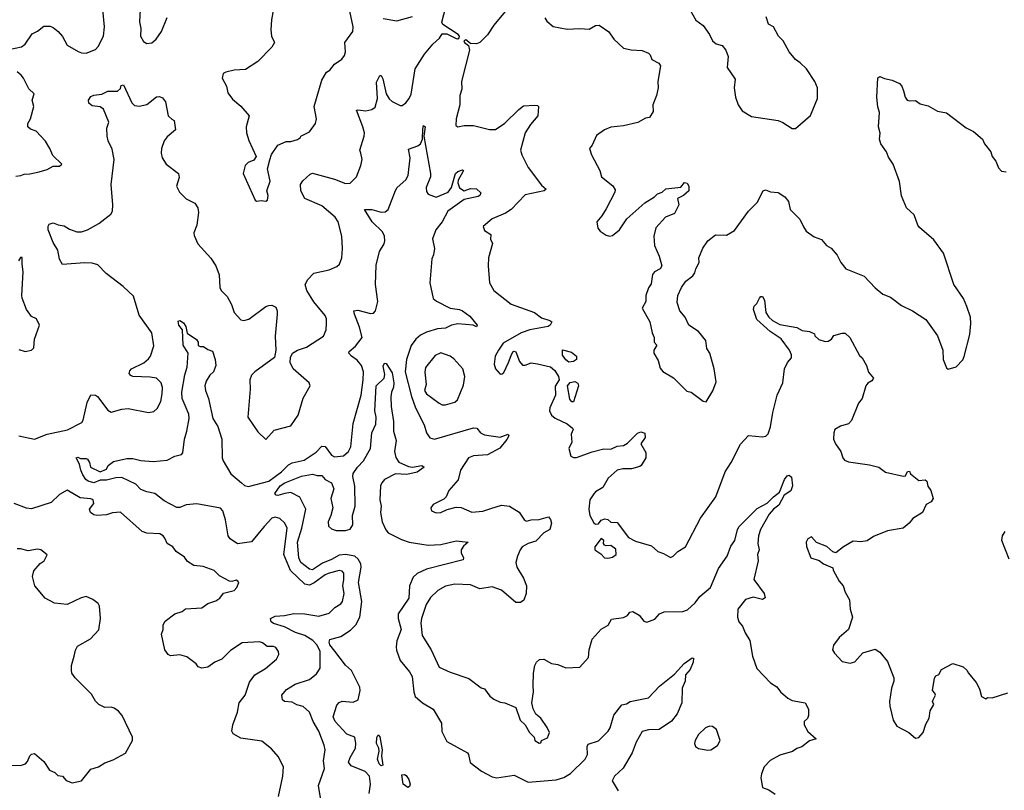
# Model space of a CAD drawing. Extents: x 2293878 to 2522763, y 823964 to 1006972.
# Tile 202 of 256: x 2328440 to 2334743, y 970395 to 975330. Entities that reach past the tile are written whole.
import ezdxf

# ---------------------------------------------------------------- set-up
doc = ezdxf.new("R2010")
doc.units = 0

msp = doc.modelspace()

# ---------------------------------------------------------------- linework, layer by layer
at = {"layer": '0CON20XD'}
for points in [[(2328434.6, 972664.6), (2328535, 972643.3), (2328615, 972675.4), (2328746.1, 972703.9), (2328838.6, 972751.4), (2328847.5, 972765), (2328872.2, 972877.8), (2328895, 972927.5), (2328925, 972926.7), (2328937.7, 972917.7), (2329005, 972828.8), (2329025, 972816), (2329094.4, 972835.6), (2329135, 972840), (2329265.6, 972814.4), (2329297.9, 972822.1), (2329320.6, 972839.4), (2329344.4, 972885), (2329351.2, 972935), (2329353.5, 972975), (2329346.7, 973005), (2329315, 973034.4), (2329275, 973041.8), (2329165, 973046.2), (2329151.2, 973051.2), (2329141.2, 973065), (2329145, 973082.5), (2329155.9, 973094.1), (2329235, 973133.5), (2329265, 973158.6), (2329276.5, 973175), (2329298, 973242), (2329285.5, 973325), (2329205, 973438.8), (2329168.8, 973558.8), (2329102, 973622), (2328994.1, 973704.1), (2328940.9, 973760.9), (2328905, 973771.8), (2328855, 973774.3), (2328715, 973763.3), (2328695.8, 973795.8), (2328683.3, 973855), (2328655, 973903.8), (2328623.3, 973985), (2328622.5, 974007.5), (2328629.3, 974020.7), (2328655, 974030), (2328685.8, 974015.8), (2328725, 974010), (2328758.8, 973988.8), (2328805, 973972.5), (2328835, 973971.9), (2328875, 973985.5), (2328945.9, 974024.1), (2329024.2, 974085), (2329033.5, 974105), (2329036.2, 974145), (2329025.8, 974274.2), (2329044.4, 974435), (2329031.7, 974501.7), (2329005.7, 974555), (2328999.2, 974585), (2328998, 974635), (2329010, 974675), (2328977.6, 974757.6), (2328955, 974772.9), (2328905, 974778), (2328882.5, 974795), (2328880, 974815), (2328895, 974837.5), (2328915, 974846.2), (2328965, 974853.3), (2329005, 974872.5), (2329067, 974873), (2329085, 974890), (2329090.7, 974909.3), (2329105, 974912.5), (2329157.3, 974797.3), (2329175, 974781.2), (2329205, 974776.2), (2329255, 974786.7), (2329315, 974836.7), (2329335, 974837.5), (2329355, 974830), (2329372.5, 974805), (2329390, 974715), (2329413.6, 974693.6), (2329430, 974685), (2329437.5, 974625), (2329385, 974581.2), (2329364.6, 974555.4), (2329348.9, 974505), (2329345.6, 974475), (2329351.4, 974445), (2329378, 974405), (2329456.2, 974345), (2329460.7, 974319.3), (2329443.8, 974265), (2329463.8, 974225), (2329505, 974184), (2329562, 974155), (2329580.8, 974125), (2329584, 974095), (2329574.4, 974015), (2329555.8, 973965), (2329557.3, 973947.3), (2329581.4, 973895), (2329663.3, 973803.3), (2329695.7, 973755), (2329716.1, 973696.1), (2329722, 973615), (2329730, 973595), (2329767.6, 973557.6), (2329795.4, 973505.4), (2329812.2, 973455), (2329855, 973409.2), (2329875.6, 973404.4), (2329907.4, 973412.6), (2330015.9, 973494.1), (2330035, 973500), (2330055, 973502), (2330079.2, 973489.2), (2330088, 973465), (2330087.5, 973445), (2330076.1, 973303.9), (2330080, 973215), (2330072, 973168), (2329945, 973076.2), (2329925, 973053.3), (2329914, 973025), (2329916, 972965), (2329900, 972785), (2329965, 972690), (2330015, 972642.5), (2330068.8, 972701.2), (2330175, 972728.8), (2330222.7, 972797.3), (2330255, 972907.5), (2330300, 972985), (2330292.5, 973005), (2330190, 973095), (2330172, 973135), (2330173.6, 973166.4), (2330186.1, 973193.9), (2330217.5, 973215), (2330275, 973232.9), (2330385, 973304.3), (2330401.1, 973345), (2330404.4, 973384.4), (2330403.5, 973415), (2330395.6, 973435), (2330322.7, 973522.7), (2330277.1, 973595), (2330266.9, 973635), (2330283.7, 973666.3), (2330322.4, 973707.6), (2330421.7, 973728.3), (2330470.7, 973749.3), (2330487.5, 973765), (2330501.2, 973805), (2330505.8, 973865), (2330501.4, 973945), (2330477.8, 974035), (2330458.9, 974065), (2330375, 974138.2), (2330265, 974184.4), (2330239.6, 974235), (2330237.7, 974275), (2330252, 974298), (2330298.6, 974341.4), (2330315, 974348.1), (2330455, 974308.2), (2330525, 974281.8), (2330555, 974283.1), (2330595.4, 974324.6), (2330623.8, 974396.2), (2330631.9, 974435), (2330624.2, 974475), (2330618, 974495), (2330646.1, 974583.9), (2330647.3, 974605), (2330637.3, 974645), (2330595, 974750), (2330605, 974753.8), (2330655, 974745.7), (2330695, 974754.4), (2330715, 974770), (2330730.8, 974825), (2330725, 974930), (2330745, 974973.3), (2330755, 974973.3), (2330765, 974952.5), (2330786.2, 974855), (2330804.1, 974824.1), (2330825, 974806.5), (2330875, 974780.6), (2330888.7, 974781.3), (2330912.6, 974797.4), (2330933.3, 974825), (2330945, 974853.3), (2330971.1, 975015), (2331030.8, 975109.2), (2331085, 975174.2), (2331128, 975212), (2331145, 975240), (2331175, 975239), (2331235, 975209.5), (2331245, 975207.3), (2331253.6, 975215), (2331255.3, 975225), (2331246.6, 975235), (2331148.8, 975298.8), (2331141.8, 975315), (2331177.5, 975452.5)], [(2330071.2, 975435), (2330051.2, 975328.8), (2330048, 975265), (2330051.2, 975225), (2330071.2, 975185), (2330053.3, 975155), (2329965, 975063.3), (2329885, 975011.2), (2329812.3, 975007.7), (2329760, 974995), (2329743.3, 974985), (2329736.7, 974955), (2329763.3, 974905), (2329771.7, 974861.7), (2329801.7, 974821.7), (2329855, 974777.5), (2329908.8, 974715), (2329890, 974645), (2329891.2, 974605), (2329906.1, 974556.1), (2329953.8, 974455), (2329938.8, 974431.2), (2329903.3, 974415), (2329882.7, 974397.3), (2329871.2, 974345), (2329947.5, 974175), (2329955, 974167.5), (2329985, 974172.5), (2330015, 974167.5), (2330026.4, 974173.6), (2330030, 974205), (2330022.5, 974235), (2330044, 974296), (2330026, 974375), (2330042.3, 974432.3), (2330052.8, 974467.2), (2330092.6, 974527.4), (2330145, 974550), (2330175, 974550), (2330217.7, 974562.3), (2330237.5, 974575), (2330240, 974585), (2330295, 974611.2), (2330334, 974665), (2330339.2, 974695), (2330324.2, 974775), (2330375, 974942.5), (2330403.3, 974995), (2330425, 975006.7), (2330456.2, 975045), (2330502.7, 975077.3), (2330519.7, 975100.3), (2330526, 975125), (2330521.2, 975185), (2330573.5, 975255), (2330574.5, 975285), (2330554.4, 975385)], [(2328369.7, 975139.7), (2328452.4, 975157.6), (2328475.5, 975174.5), (2328520.4, 975239.6), (2328555, 975257.1), (2328595, 975289.2), (2328635, 975289.4), (2328655, 975281.4), (2328687.5, 975255), (2328713.6, 975223.6), (2328745, 975168), (2328815, 975125.8), (2328835, 975117.5), (2328865, 975116), (2328925, 975140), (2328942.1, 975157.9), (2328977.3, 975225), (2328983.3, 975285), (2328971.8, 975395)], [(2329211.5, 975395), (2329206.1, 975316.1), (2329216.1, 975273.9), (2329214.2, 975225), (2329231.7, 975191.7), (2329255, 975177.5), (2329285, 975182), (2329314, 975205), (2329347.5, 975255), (2329384.4, 975345)], [(2331547.6, 975382.4), (2331474.8, 975295), (2331435.6, 975234.4), (2331386.2, 975183.8), (2331365, 975175.4), (2331325, 975178.4), (2331295, 975202.4), (2331283.6, 975195), (2331286.8, 975185), (2331312.7, 975165), (2331320.3, 975135), (2331269.2, 974935), (2331269.4, 974885), (2331257.1, 974845), (2331257.8, 974785), (2331234.2, 974695), (2331232, 974652), (2331245, 974644), (2331285, 974652.2), (2331345, 974652.5), (2331446.6, 974626.6), (2331485, 974626.7), (2331545, 974668.1), (2331635, 974756), (2331665, 974778), (2331735, 974783.8), (2331755, 974780), (2331760, 974775), (2331756.7, 974715), (2331710.2, 974659.8), (2331675.7, 974605), (2331645.7, 974495), (2331654, 974465), (2331695, 974383.8), (2331780.3, 974270.3), (2331810, 974245), (2331796.7, 974235), (2331675, 974209.2), (2331585.8, 974115), (2331548.9, 974091.1), (2331465.4, 974054.6), (2331406.7, 974005), (2331415, 973980), (2331455.7, 973955.7), (2331453.3, 973925), (2331466.1, 973896.1), (2331440, 973805), (2331438, 973755), (2331447.1, 973645), (2331475.5, 973595.5), (2331585, 973509.2), (2331735, 973454.2), (2331780.9, 973420.9), (2331832.5, 973405), (2331846.7, 973395), (2331836.2, 973375), (2331822.5, 973365), (2331705, 973344.6), (2331650.6, 973325), (2331535, 973258.2), (2331505.5, 973215), (2331482.9, 973175), (2331476.9, 973125), (2331485.5, 973095), (2331515, 973059.2), (2331528.3, 973061.7), (2331538.3, 973071.7), (2331570, 973135), (2331585, 973180), (2331597, 973203), (2331605, 973206.7), (2331615, 973202.5), (2331640.3, 973140.3), (2331658.8, 973118.8), (2331675, 973117.8), (2331715, 973132.1), (2331753.6, 973126.4), (2331837.7, 973107.7), (2331865, 973082.9), (2331888.9, 973045), (2331893.1, 973025), (2331867.5, 972982.5), (2331870, 972925), (2331832.5, 972845), (2331830.4, 972825), (2331845, 972798.6), (2331867.6, 972777.6), (2331945, 972741.9), (2331978, 972715), (2331982, 972705), (2331970.8, 972675), (2331974.4, 972625.6), (2331956, 972585), (2331967.5, 972535), (2331986, 972526), (2332005, 972525.8), (2332105, 972562.2), (2332178.7, 972581.3), (2332225, 972580.6), (2332265, 972598.1), (2332305, 972604.3), (2332331.2, 972618.8)], [(2332730, 975395), (2332768.3, 975328.3), (2332815, 975293.3), (2332856, 975235), (2332875.7, 975195.7), (2332897.5, 975175), (2332937.5, 975165), (2332960, 975135), (2332974, 975095), (2332968.8, 975025), (2333020.5, 974950.5), (2333012.9, 974895), (2333022.5, 974835), (2333038.6, 974785), (2333065, 974747.1), (2333125, 974709.4), (2333295, 974684.2), (2333325, 974672), (2333385, 974633.8), (2333405, 974633.8)], [(2330767.5, 975337.5), (2330855, 975324), (2330955, 975350.8)], [(2331801.7, 975341.7), (2331815, 975320), (2331855, 975286.7), (2331945, 975268.8), (2332025, 975274), (2332085, 975270), (2332125, 975293.3), (2332150, 975295), (2332211.7, 975251.7), (2332243.3, 975205), (2332305, 975148.8), (2332355, 975136.7), (2332425, 975133.8), (2332465.9, 975115.9), (2332476.2, 975105), (2332486.2, 975075), (2332531.5, 975051.5), (2332541.4, 975035), (2332524, 974935), (2332526.7, 974895), (2332516.7, 974845), (2332493.9, 974786.1), (2332495, 974742.5), (2332472.5, 974705), (2332445, 974700), (2332397.3, 974672.7), (2332305, 974650), (2332225, 974641.2), (2332182.5, 974625), (2332131.2, 974588.8), (2332105, 974527.5), (2332087.5, 974505), (2332099.2, 974465), (2332154.2, 974365), (2332164, 974325), (2332235.9, 974265.9), (2332250.7, 974240.7), (2332250, 974225), (2332195, 974120), (2332166.6, 974073.4), (2332133.8, 974035), (2332140, 973995), (2332156.7, 973975), (2332195, 973950), (2332215, 973944), (2332235, 973948), (2332280, 973985), (2332325.8, 974054.2), (2332442.1, 974157.9), (2332502.5, 974195), (2332522.5, 974215), (2332553.6, 974226.4), (2332575, 974247.5), (2332671.7, 974258.3), (2332695, 974287.5), (2332713, 974283), (2332723.3, 974265), (2332723.3, 974235), (2332690, 974205), (2332650, 974185), (2332658.8, 974145), (2332631.2, 974088.8), (2332573.8, 974065), (2332513.1, 973996.9), (2332499.4, 973945), (2332502.5, 973885), (2332533.3, 973815), (2332550, 973755), (2332540, 973735), (2332503.8, 973715), (2332490.9, 973699.1), (2332482.3, 973637.7), (2332465, 973612.5), (2332448.8, 973565), (2332447.5, 973525), (2332423.9, 973483.9), (2332473.8, 973395), (2332488.8, 973325), (2332501.4, 973295), (2332501.2, 973265), (2332518, 973245), (2332500, 973215), (2332499.2, 973195), (2332527, 973147), (2332539.3, 973099.3), (2332557, 973077), (2332625, 973037.5), (2332711.2, 972951.2), (2332737.5, 972945), (2332815, 972887.5), (2332835, 972882.5), (2332875.9, 972954.1), (2332898.3, 973011.7), (2332885.7, 973095), (2332857.1, 973195), (2332838.6, 973225), (2332832, 973275), (2332785, 973333.8), (2332724.2, 973374.2), (2332700, 973425), (2332666.4, 973466.4), (2332649.3, 973519.3), (2332653.8, 973565), (2332676.2, 973615), (2332703.3, 973655), (2332749.3, 973690.7), (2332761.7, 973708.3), (2332767.5, 973735), (2332790, 973775), (2332786.7, 973805), (2332812.4, 973867.6), (2332845.8, 973915), (2332895, 973952), (2332965, 973950.8), (2333015, 973980), (2333105.9, 974104.1), (2333160.3, 974159.7), (2333200, 974235), (2333215, 974241.2), (2333245, 974227.5), (2333295, 974224), (2333338, 974195), (2333361.2, 974165), (2333372.5, 974115), (2333433.4, 974053.4), (2333456.2, 974003.8), (2333475, 973976), (2333525, 973940.8), (2333571.7, 973921.7), (2333604.2, 973884.2), (2333635, 973868), (2333672.6, 973822.6), (2333695.5, 973775), (2333727.5, 973735), (2333845, 973687.1), (2333915, 973612.9), (2333965, 973572.5), (2334013.2, 973553.2), (2334085, 973500), (2334155, 973466), (2334239.8, 973409.8), (2334315.7, 973305), (2334349.2, 973215), (2334351.2, 973155), (2334371.7, 973101.7), (2334383, 973093), (2334435, 973107.5), (2334477.3, 973152.7), (2334485.7, 973174.3), (2334522.5, 973315), (2334528.6, 973385), (2334526.9, 973425), (2334502.8, 973492.8), (2334480.6, 973545), (2334418.5, 973635), (2334353.1, 973835), (2334290.7, 973920.7), (2334199.7, 973999.7), (2334188.6, 974015), (2334165, 974081.2), (2334115.8, 974125.8), (2334085, 974202.5), (2334071.2, 974295), (2334031.2, 974405), (2334000.3, 974450.3), (2333988.8, 974485), (2333951.2, 974535), (2333943.3, 974565), (2333947, 974603), (2333936.7, 974645), (2333943.3, 974735), (2333932.7, 974772.7), (2333927.5, 974835), (2333933, 974957), (2333946.1, 974966.1), (2333975, 974953.8), (2334025, 974943.8), (2334072.7, 974922.7), (2334086.7, 974905), (2334096.7, 974875), (2334107.5, 974835), (2334120, 974815), (2334135, 974810), (2334175, 974812.5), (2334205, 974792.5), (2334255, 974778.8), (2334314.2, 974744.2), (2334373, 974733), (2334497.9, 974637.9), (2334546.2, 974615), (2334602, 974565), (2334616, 974535), (2334656, 974485), (2334664.3, 974454.3), (2334688.8, 974425), (2334705, 974382.5), (2334725, 974360), (2334755, 974356.2)], [(2333405, 974633.8), (2333502.7, 974717.3), (2333546, 974825), (2333547.5, 974895), (2333530.8, 974935), (2333475.6, 975015.6), (2333436.2, 975055), (2333405, 975076), (2333364.5, 975124.5), (2333328.1, 975195), (2333298.1, 975225), (2333265, 975283.8), (2333232.6, 975302.6), (2333218.3, 975348.3)], [(2328415, 974329.2), (2328447.1, 974332.9), (2328468.3, 974341.7), (2328505, 974342.5), (2328565, 974355.8), (2328615, 974372), (2328655, 974393.3), (2328695, 974392.5), (2328710, 974405), (2328651.3, 974461.3), (2328634, 974505), (2328605, 974553.3), (2328545, 974616.7), (2328509.3, 974629.3), (2328493.3, 974645), (2328492.5, 974665), (2328508.8, 974695), (2328530, 974775), (2328520, 974815), (2328533.8, 974855), (2328498, 974888), (2328465, 974956.2), (2328450, 974975), (2328425, 974995.6)], [(2330325, 971722.9), (2330295, 971708.8), (2330265.3, 971715.3), (2330173.8, 971803.8), (2330131.2, 971905), (2330152.5, 972075), (2330136.7, 972106.7), (2330105, 972136.7), (2330075, 972144.4), (2330055, 972137.5), (2330004.8, 972085.2), (2329925, 971985.7), (2329835, 971974.4), (2329786.6, 972006.6), (2329774.5, 972024.5), (2329758.3, 972128.3), (2329739.5, 972185), (2329725, 972202.2), (2329575, 972229.5), (2329506.2, 972223.8), (2329465, 972205.4), (2329445, 972206.1), (2329365, 972249.3), (2329305.6, 972295.6), (2329255, 972307.5), (2329215, 972322), (2329184, 972355), (2329095, 972398.8), (2329055, 972395.7), (2328995, 972380.4), (2328955, 972381.9), (2328915, 972364), (2328877.5, 972375), (2328864, 972385), (2328845, 972416.2), (2328831.1, 972445), (2328823.2, 972483.2), (2328801.2, 972525), (2328812, 972528), (2328829.5, 972519.5), (2328865, 972520), (2328874.2, 972515), (2328887.5, 972495), (2328894.1, 972464.1), (2328955, 972434), (2328995, 972451.2), (2329006.2, 972475), (2329040, 972500), (2329125, 972520), (2329165, 972520), (2329215, 972507.5), (2329295, 972500), (2329385, 972510), (2329434.2, 972535.8), (2329475, 972546), (2329484.3, 972555.7), (2329494.4, 972645), (2329510.8, 972695), (2329525.3, 972775.3), (2329523.1, 972803.1), (2329499.5, 972860.5), (2329481.2, 972905), (2329477.6, 972945), (2329496.5, 973055), (2329512.2, 973105), (2329519.2, 973195), (2329486, 973245), (2329481.4, 973345), (2329458.6, 973375), (2329455, 973400), (2329465, 973403.3), (2329488, 973388), (2329503.3, 973365), (2329512.7, 973322.7), (2329572.7, 973282.7), (2329583.3, 973265), (2329583.6, 973243.6), (2329595, 973237.5), (2329617.7, 973237.7), (2329645, 973217.5), (2329675, 973207.5), (2329692, 973155), (2329695.7, 973115), (2329680.6, 973075), (2329657.2, 973052.8), (2329632.9, 973015), (2329626.2, 972985), (2329629.1, 972955), (2329648.6, 972905), (2329676.2, 972776.2), (2329709.4, 972725), (2329735, 972643.3), (2329736.2, 972525), (2329741.8, 972505), (2329792.2, 972422.2), (2329860, 972365), (2329878.1, 972348.1), (2329905, 972340), (2330035, 972374), (2330115, 972434.1), (2330159.8, 972480.2), (2330185, 972492.7), (2330261.3, 972508.7), (2330338.5, 972561.5), (2330375, 972599.2), (2330395, 972597.5), (2330435, 972542), (2330455, 972531.4), (2330512.2, 972537.8), (2330545.5, 972565), (2330560, 972595), (2330574.7, 972745), (2330625.4, 972925), (2330639.6, 973025), (2330641.8, 973075), (2330627.1, 973115), (2330599.5, 973149.5), (2330563.3, 973175), (2330546.7, 973195), (2330549.4, 973205), (2330589.8, 973240.2), (2330632.9, 973295), (2330615, 973362), (2330582.2, 973445), (2330580, 973465), (2330605, 973470), (2330685, 973449.4), (2330705, 973451.9), (2330716.7, 973465), (2330732.5, 973525), (2330716.6, 973635), (2330722.4, 973757.6), (2330742.5, 973845), (2330772.5, 973895), (2330777.9, 973915), (2330774.6, 973945), (2330761.5, 973971.5), (2330695.6, 974035), (2330647.5, 974115), (2330695, 974114.5), (2330755, 974097.9), (2330779.2, 974100.8), (2330798.6, 974115), (2330845, 974236.7), (2330856.7, 974255), (2330911.9, 974305), (2330927.4, 974332.6), (2330940.4, 974445), (2330928.3, 974501.7), (2330987.6, 974522.4), (2331005.4, 974534.6), (2331019.2, 974565), (2331021.4, 974628.6), (2331025, 974653.3), (2331035.6, 974645), (2331027.1, 974585), (2331069.4, 974345), (2331069.2, 974325), (2331042.5, 974255), (2331045, 974230), (2331054, 974214), (2331105, 974193.8), (2331183.3, 974225), (2331204.4, 974255.6), (2331230.4, 974345), (2331245, 974357.3), (2331275, 974368), (2331280, 974365), (2331277.5, 974355), (2331246.6, 974303.4), (2331244.2, 974285), (2331255, 974252.5), (2331285, 974233.6), (2331325, 974248.6), (2331365, 974246.9), (2331391.2, 974221.2), (2331385.7, 974205), (2331375, 974198.9), (2331285, 974179.2), (2331180, 974105), (2331145.4, 974035), (2331104.4, 973985), (2331083.1, 973926.9), (2331094.4, 973865), (2331089.4, 973825), (2331078, 973798), (2331065.5, 973645), (2331086.9, 973545), (2331107.4, 973527.4), (2331195, 973482.4), (2331254.6, 973474.6), (2331275, 973465.6), (2331321.4, 973431.4), (2331368, 973375), (2331365, 973364), (2331343.4, 973373.4), (2331245, 973381.6), (2331205, 973373.3), (2331165, 973354.1), (2331115, 973349.6), (2331045, 973328.9), (2331005, 973309.2), (2330975, 973285.4), (2330946.5, 973243.5), (2330916.6, 973155), (2330907.9, 973075), (2330948.2, 972918.2), (2330974.7, 972844.7), (2331030, 972735), (2331044.3, 972684.3), (2331065, 972653.3), (2331094.4, 972644.4), (2331345, 972717.1), (2331366.2, 972715), (2331389.4, 972685), (2331415, 972671.1), (2331515, 972657.5), (2331567.5, 972675), (2331570.6, 972665), (2331558.7, 972641.3), (2331513.4, 972586.6), (2331435, 972544.1), (2331345, 972536.8), (2331313.1, 972525), (2331262, 972445), (2331246.9, 972383.1), (2331188, 972315), (2331170, 972275), (2331155, 972259.2), (2331086.7, 972225), (2331071.2, 972205), (2331076.7, 972185), (2331105, 972172.5), (2331135, 972174.4), (2331176.5, 972193.5), (2331235, 972207.5), (2331265, 972206), (2331335, 972177.1), (2331405, 972183.5), (2331455, 972200), (2331525, 972221.2), (2331575.3, 972215.3), (2331637.4, 972177.4), (2331671.2, 972125), (2331685, 972118.6), (2331715, 972126.9), (2331765, 972128.7), (2331825, 972146.5), (2331838.5, 972128.5), (2331843.5, 972105), (2331833.8, 972066.2), (2331796.2, 972043.8), (2331745, 971991.8), (2331695, 971975.4), (2331657.5, 971955), (2331642.9, 971935), (2331627.1, 971895), (2331615.8, 971855), (2331621.9, 971825), (2331665, 971754), (2331684.5, 971705), (2331682.7, 971655), (2331666.7, 971613.3), (2331645, 971598.1), (2331615, 971597.5), (2331525, 971677.5), (2331465, 971699.2), (2331385, 971684.5), (2331325, 971710.4), (2331225, 971715.5), (2331165, 971702.2), (2331116, 971675), (2331069.5, 971630.5), (2331041.5, 971585), (2331011.2, 971495), (2331007.5, 971465), (2331017.4, 971387.4), (2331074.3, 971295), (2331125, 971183.8), (2331195, 971152.5), (2331315, 971112), (2331395, 971052), (2331415.6, 971045.6), (2331448.8, 970998.8), (2331475, 970978.8), (2331515, 970958.8), (2331546.4, 970956.4), (2331616.4, 970926.4), (2331643.3, 970845), (2331676.7, 970815), (2331703.3, 970765), (2331732.5, 970735), (2331737.5, 970715), (2331765, 970697.5), (2331775, 970700), (2331780, 970715), (2331818.3, 970731.7), (2331832, 970765), (2331817.3, 970797.3), (2331775, 970856.7), (2331745, 970882.5), (2331727.7, 970917.7), (2331718, 970955), (2331730, 971025), (2331726.6, 971066.6), (2331728.9, 971145), (2331737.1, 971195), (2331748, 971215), (2331767.9, 971232.1), (2331795, 971234.2), (2331845, 971208), (2331885, 971200), (2331935, 971180), (2332025.6, 971184.4), (2332080, 971245), (2332084.3, 971295), (2332105, 971363.8), (2332162.5, 971427.5), (2332207.7, 971452.3), (2332229.3, 971490.7), (2332305, 971501.2), (2332330, 971515), (2332345, 971536.2), (2332365, 971540), (2332405.9, 971515.9), (2332435, 971478.8), (2332455, 971472), (2332505, 971492), (2332536.2, 971525), (2332565, 971538.1), (2332685, 971539.4), (2332715, 971550), (2332764.3, 971595), (2332793.7, 971636.3), (2332861.5, 971695), (2332913.1, 971815), (2332968.2, 971895), (2332991.9, 971958.1), (2333017.5, 971995), (2333034, 972065), (2333046.1, 972083.9), (2333159.8, 972200.2), (2333225, 972233.8), (2333265, 972275.4), (2333304.6, 972305.4), (2333335.8, 972385), (2333351.8, 972408.2), (2333365, 972412.5), (2333381.2, 972401.2), (2333386.6, 972345), (2333376.2, 972313.8), (2333333.3, 972285), (2333298.3, 972221.7), (2333264.3, 972195), (2333237, 972163), (2333182.9, 972065), (2333170, 972025), (2333164, 971975), (2333173.3, 971935), (2333163.3, 971905), (2333167.1, 971865), (2333140, 971745), (2333206.4, 971656.4), (2333212.2, 971627.8), (2333195, 971618.1), (2333135, 971632.5), (2333087, 971617), (2333037.1, 971555), (2333033.9, 971503.9), (2333044.2, 971475), (2333066.2, 971446.2), (2333083.2, 971403.2), (2333113.1, 971355), (2333130.6, 971255), (2333159.4, 971175), (2333245, 971082.5), (2333287.5, 971057.5), (2333310, 971025), (2333355.9, 970985.9), (2333385, 970971.2), (2333467.5, 970955), (2333490, 970915), (2333490, 970875), (2333482.5, 970855), (2333462.5, 970835), (2333462.5, 970815), (2333485, 970772.5), (2333537.5, 970725), (2333495, 970712.5), (2333446.1, 970673.9), (2333415, 970663.3), (2333386, 970644), (2333305, 970619.2), (2333243, 970587), (2333206.2, 970545), (2333188.3, 970501.7), (2333184.1, 970475.9), (2333194.1, 970414.1), (2333235, 970398), (2333275, 970371.2)], [(2328435, 973217.5), (2328475, 973206.2), (2328515, 973213.3), (2328531.7, 973228.3), (2328536, 973285), (2328566.2, 973375), (2328546.7, 973415), (2328515, 973430), (2328484.2, 973475), (2328456.7, 973546.7), (2328453.1, 973565), (2328461.4, 973715), (2328456.1, 973763.9), (2328456.4, 973806.4), (2328445, 973807.5), (2328433.3, 973786.7)], [(2332331.2, 972618.8), (2332395, 972682.5), (2332415, 972690), (2332441.7, 972681.7), (2332443.3, 972655), (2332416.7, 972615), (2332448.3, 972558.3), (2332447.5, 972525), (2332418.8, 972475), (2332410.3, 972469.7), (2332356.2, 972453.8), (2332300, 972455), (2332265.5, 972444.5), (2332206.6, 972393.4), (2332172, 972335), (2332125, 972306), (2332115, 972293.8), (2332090.6, 972255), (2332083.8, 972195), (2332088.8, 972155), (2332115, 972107.5), (2332125, 972100), (2332145, 972102.5), (2332162.5, 972125), (2332185, 972133.3), (2332205, 972130), (2332225, 972113.3), (2332265, 972110), (2332337.5, 972015), (2332381.2, 971991.2), (2332485, 971960), (2332525, 971924), (2332561.7, 971911.7), (2332605, 971886.7), (2332622.5, 971895), (2332652.5, 971925), (2332702.5, 971955), (2332798, 972138), (2332895.5, 972275), (2332955.4, 972435), (2332993.8, 972495), (2333055, 972611.9), (2333105, 972666.5), (2333195, 972658.1), (2333216.4, 972663.6), (2333231.5, 972678.5), (2333246.9, 972723.1), (2333260.9, 972815), (2333289.1, 972925), (2333325.6, 973005), (2333336, 973095), (2333355.7, 973135), (2333380, 973165), (2333379.5, 973185), (2333367.5, 973215), (2333315, 973286.2), (2333244, 973334), (2333159.5, 973409.5), (2333137.5, 973475), (2333142, 973495), (2333157.8, 973512.2), (2333175, 973546.7), (2333185, 973557.5), (2333195, 973557.5), (2333206.7, 973535), (2333217.1, 973455), (2333236, 973425), (2333258, 973405), (2333305, 973378.6), (2333415, 973358.8), (2333449.5, 973339.5), (2333495, 973332.5), (2333528.3, 973318.3), (2333530, 973305), (2333555, 973282.5), (2333595, 973270), (2333615, 973272.5), (2333636.4, 973283.6), (2333651.7, 973308.3), (2333705, 973322.5), (2333725, 973322.5), (2333753.3, 973295), (2333815, 973180), (2333832.5, 973165), (2333860, 973115), (2333873.9, 973073.9), (2333906, 973035), (2333895, 973016.7), (2333868.3, 973001.7), (2333856.7, 972985), (2333833.3, 972905), (2333808.8, 972875), (2333765, 972763.8), (2333745, 972742.9), (2333693.6, 972726.4), (2333658.8, 972705), (2333651.2, 972685), (2333650, 972645), (2333661.2, 972615), (2333697.1, 972565), (2333708.6, 972525), (2333720.2, 972510.2), (2333745, 972498.6), (2333880.3, 972479.7), (2333940, 972465), (2333981.7, 972431.7), (2334095, 972406.7), (2334110, 972410), (2334123.6, 972436.4), (2334135, 972440), (2334141.7, 972421.7), (2334195, 972380), (2334235, 972383.3), (2334245.8, 972375.8), (2334253, 972343), (2334273.3, 972315), (2334286.8, 972263.2), (2334275, 972243.3), (2334242.5, 972225), (2334220, 972175), (2334157.5, 972135), (2334133.9, 972106.1), (2334095, 972074.3), (2333994.1, 972055.9), (2333905, 972020), (2333865, 971992.5), (2333825, 971986), (2333775, 971991.2), (2333712.5, 971955), (2333665, 971916.7), (2333645, 971923.3), (2333606.3, 971956.3), (2333541.3, 971981.3), (2333508, 972018), (2333485, 972005.7), (2333473.3, 971985), (2333475.7, 971955.7), (2333503.8, 971885), (2333556.5, 971866.5), (2333585.8, 971845.8), (2333645, 971820), (2333647.5, 971805), (2333684.5, 971734.5), (2333710.8, 971705), (2333722.9, 971665), (2333752.2, 971615), (2333755.8, 971555), (2333770, 971505), (2333745.8, 971424.2), (2333685, 971373.8), (2333650, 971325), (2333643.3, 971295), (2333655, 971272.5), (2333705, 971220), (2333755, 971208.8), (2333785, 971217.5), (2333837.5, 971275), (2333915, 971298.8), (2333945, 971280), (2333995, 971220), (2334034.4, 971115), (2334035.5, 971094.5), (2334019.7, 971050.3), (2334008.6, 970965), (2334010, 970935), (2334030.6, 970845), (2334055, 970806.7), (2334132.5, 970765), (2334175, 970730), (2334195, 970732.5), (2334223.9, 970766.1), (2334241.2, 970818.8), (2334262.3, 970857.7), (2334268.8, 970905), (2334292.5, 970945), (2334282.5, 970965), (2334286.7, 970975), (2334301.2, 971005), (2334298.3, 971018.3), (2334282.5, 971035), (2334296.4, 971113.6), (2334305, 971127.5), (2334323, 971137), (2334340.7, 971169.3), (2334413.6, 971206.4), (2334480, 971185), (2334502.5, 971165), (2334512.5, 971145), (2334562.5, 971085), (2334583.3, 971045), (2334597.5, 970995), (2334625, 970980), (2334635, 970990), (2334665, 970987.5), (2334765, 971019.2)], [(2331145, 972862.9), (2331165, 972864.4), (2331225, 972881.4), (2331242.5, 972895), (2331280.5, 972989.5), (2331288.8, 973045), (2331276, 973095), (2331218.7, 973158.7), (2331196.4, 973176.4), (2331135, 973196.2), (2331100.2, 973179.8), (2331038, 973102), (2331032.4, 973072.4), (2331042.9, 972995), (2331030.7, 972955), (2331043.2, 972935), (2331125, 972873.5), (2331145, 972862.9)], [(2331955, 973136.2), (2331935, 973151.2), (2331915, 973182.5), (2331915, 973216.7), (2331971.7, 973201.7), (2332003.3, 973175), (2332003.3, 973155), (2331985, 973141.2), (2331955, 973136.2)], [(2330676.3, 970375), (2330685.7, 970435), (2330678.9, 970485), (2330652.2, 970515), (2330562.7, 970552.7), (2330545.6, 970575), (2330554.5, 970605), (2330588.6, 970665), (2330591.3, 970695), (2330585.5, 970735), (2330535, 970755.6), (2330458.5, 970835), (2330446.2, 970865), (2330469.5, 970940.5), (2330485, 970958.5), (2330505, 970965.3), (2330575, 970960), (2330606.7, 970975), (2330620, 971035), (2330618.4, 971055), (2330565, 971162.7), (2330525, 971197.5), (2330456.8, 971286.8), (2330425, 971326.5), (2330420.5, 971345), (2330425, 971362), (2330495, 971380), (2330558.4, 971421.6), (2330592.7, 971455), (2330618.4, 971505), (2330630.9, 971605), (2330609.5, 971725), (2330625.3, 971825), (2330623.2, 971845), (2330607.7, 971875), (2330585.6, 971895), (2330525, 971905.7), (2330485, 971900.2), (2330436.7, 971873.3), (2330379.1, 971850.9), (2330315, 971806.2), (2330295, 971810.4), (2330239.1, 971855), (2330226.2, 971885), (2330217.5, 971985), (2330246, 972075), (2330271.9, 972195), (2330232.9, 972272.9), (2330175, 972301.4), (2330137, 972297), (2330092.8, 972282.8), (2330081.2, 972285), (2330074.2, 972295), (2330108.1, 972345), (2330137.1, 972365), (2330245, 972406), (2330315, 972419.5), (2330345, 972411), (2330375, 972411.4), (2330395.8, 972385.8), (2330436.3, 972365), (2330451.9, 972325), (2330432.7, 972265), (2330445.4, 972205), (2330432.8, 972155), (2330414.2, 972115), (2330416.8, 972086.8), (2330435, 972069.5), (2330465, 972059.3), (2330525, 972058.7), (2330555, 972067.9), (2330573.2, 972095), (2330571.3, 972155), (2330587.5, 972215), (2330586.4, 972343.6), (2330572.5, 972405), (2330573.9, 972425), (2330601.8, 972465), (2330641.4, 972505), (2330685.6, 972584.4), (2330693.9, 972685), (2330720, 972740), (2330720.9, 972785), (2330713.8, 972825), (2330721.5, 972985), (2330773.4, 973035), (2330778.1, 973058.1), (2330767.8, 973112.2), (2330775, 973130), (2330785, 973128), (2330825, 973068.6), (2330834.8, 973005), (2330833.4, 972976.6), (2330819.5, 972945), (2330815.7, 972915.7), (2330817.8, 972852.2), (2330833, 972757), (2330833.3, 972695), (2330850.4, 972635), (2330839.1, 972565), (2330846.9, 972526.9), (2330867.5, 972497.5), (2330929.9, 972469.9), (2330955, 972465.3), (2331015, 972475.7), (2331028.5, 972465), (2330985, 972431.8), (2330918.2, 972418.2), (2330845, 972422), (2330774.7, 972385.3), (2330757.5, 972365), (2330750.4, 972345), (2330745.3, 972255), (2330754.6, 972215), (2330748.8, 972175), (2330759.5, 972115), (2330783.9, 972063.9), (2330799.2, 972045), (2330885, 972000.8), (2330934, 971984), (2331055, 971965.6), (2331135, 971968.6), (2331235, 971993.3), (2331310, 971985), (2331280.9, 971959.1), (2331265.8, 971935), (2331265.8, 971915), (2331280.8, 971885), (2331278.1, 971871.9), (2331045, 971811.9), (2330985, 971783.6), (2330959.4, 971760.6), (2330935.3, 971705), (2330930.3, 971625), (2330862.9, 971525), (2330863.6, 971496.4), (2330880.9, 971425), (2330855, 971352.5), (2330849.8, 971315), (2330851.9, 971291.9), (2330875.7, 971225.7), (2330934.6, 971155), (2330952, 971125), (2330962.3, 971025), (2330972.5, 970995), (2331018, 970955), (2331085.8, 970915), (2331140.8, 970825), (2331142.2, 970772.2), (2331175, 970707.1), (2331305.9, 970635.9), (2331313.1, 970625), (2331323.2, 970573.2), (2331396.8, 970516.8), (2331465, 970481.9), (2331495, 970474.3), (2331605, 970491.4), (2331695, 970448.1), (2331875, 970462), (2331922.9, 970477.1), (2331965, 970503.5), (2332060, 970595), (2332074.3, 970625), (2332072.5, 970675), (2332078.3, 970691.7), (2332145, 970711.4), (2332206.5, 970775), (2332218.8, 970795), (2332243.6, 970876.4), (2332295, 970942.5), (2332325, 970950), (2332347.5, 970965), (2332465, 970988.1), (2332535, 971061.1), (2332631.7, 971138.3), (2332693.4, 971206.6), (2332745, 971243.8), (2332752.5, 971242.5), (2332751.4, 971215), (2332731.2, 971168.8), (2332702.5, 971135), (2332700, 971095), (2332681.1, 971048.9), (2332678.6, 970955), (2332648.8, 970885), (2332613, 970837), (2332533.3, 970785), (2332465, 970783.3), (2332425, 970770.8), (2332386.1, 970703.9), (2332360, 970635), (2332302.9, 970537.1), (2332246.9, 970485), (2332233.4, 970456.6), (2332272, 970392)], [(2331973.4, 972883.4), (2331960.7, 972900.7), (2331947.5, 972985), (2331963.3, 973006.7), (2331992.7, 973012.7), (2332012.5, 973002.5), (2332017.5, 972985), (2331985, 972884), (2331973.4, 972883.4)], [(2330097.5, 970355), (2330124, 970485), (2330128, 970545), (2330095, 970612), (2330051.2, 970661.2), (2329990.7, 970710.7), (2329855, 970730), (2329807, 970757), (2329797.5, 970775), (2329804, 970815), (2329834.4, 970895), (2329845.4, 970954.6), (2329884.3, 971005), (2329911.7, 971088.3), (2329945, 971134.3), (2330014, 971175), (2330084, 971235), (2330098.6, 971265), (2330097.5, 971285), (2330079.7, 971309.7), (2330065, 971315.8), (2330025, 971316), (2329995, 971340), (2329975, 971347.1), (2329865, 971340), (2329790.3, 971289.7), (2329733.3, 971235), (2329690, 971215), (2329645, 971184), (2329605, 971176.7), (2329583.3, 971185), (2329570, 971205), (2329510.3, 971250.3), (2329465, 971262.9), (2329405, 971256.2), (2329390, 971265), (2329368.8, 971295), (2329347.5, 971395), (2329357.5, 971425), (2329358.8, 971455), (2329371.3, 971478.7), (2329433.3, 971525), (2329479.5, 971540.5), (2329502.3, 971557.7), (2329605, 971562.9), (2329645, 971592.5), (2329695, 971608.6), (2329721.2, 971625), (2329745, 971658), (2329813.8, 971675), (2329830, 971695), (2329842.5, 971725), (2329837.5, 971735), (2329825, 971740), (2329797.7, 971732.3), (2329782.5, 971735), (2329719.1, 971769.1), (2329685, 971802.5), (2329615, 971827.5), (2329554.3, 971834.3), (2329515, 971860), (2329495, 971888.8), (2329441.2, 971925), (2329420, 971955), (2329383.3, 971975), (2329369.3, 972010.7), (2329359.2, 972025), (2329338, 972038), (2329255, 972042.5), (2329223.4, 972053.4), (2329085, 972177.1), (2329035, 972171.5), (2328995, 972158.5), (2328935, 972154.4), (2328915, 972158.6), (2328894, 972175), (2328886.2, 972195), (2328915, 972232.5), (2328911.2, 972255), (2328895, 972262.5), (2328828, 972268), (2328745, 972316.9), (2328695, 972289.2), (2328642.5, 972237.5), (2328515, 972198.1), (2328483, 972203), (2328405, 972231.1)], [(2334773.1, 971875), (2334727.5, 971995), (2334731.9, 972025), (2334747.5, 972052.5)], [(2332205, 971882.5), (2332235, 971887.5), (2332257.5, 971905), (2332255, 971940), (2332225, 971962.5), (2332195, 971960), (2332182.5, 971965), (2332177.5, 971975), (2332180, 971995), (2332163, 972007), (2332122.5, 971955), (2332122.5, 971935), (2332159.5, 971909.5), (2332183.3, 971883.3), (2332205, 971882.5)], [(2328335, 970555.6), (2328445.8, 970554.2), (2328476.7, 970565), (2328489.7, 970580.3), (2328504.4, 970615.6), (2328515, 970626), (2328535, 970631.2), (2328595, 970580), (2328630, 970525), (2328665, 970510), (2328685, 970490), (2328715, 970486.7), (2328737.7, 970457.7), (2328775, 970443.8), (2328835, 970456.7), (2328895, 970531.2), (2328945, 970546), (2328985, 970572), (2329039.5, 970590.5), (2329117.3, 970632.7), (2329162.5, 970715), (2329162.5, 970735), (2329096.2, 970875), (2329072.7, 970902.7), (2329045, 970922), (2329025, 970927.5), (2328985, 970925.8), (2328946.2, 970945), (2328925, 970966.2), (2328900.3, 971010.3), (2328794.5, 971114.5), (2328774.5, 971144.5), (2328771.1, 971165), (2328772.2, 971195), (2328789.5, 971255), (2328796.6, 971293.4), (2328810.9, 971319.1), (2328894.1, 971365.9), (2328947.7, 971422.3), (2328958.1, 971495), (2328951.2, 971575), (2328941.7, 971591.7), (2328907.3, 971617.3), (2328866.1, 971636.1), (2328832.7, 971627.3), (2328745, 971584.3), (2328663.2, 971593.2), (2328604, 971625), (2328537.5, 971705), (2328522.9, 971765), (2328530.3, 971799.7), (2328571.7, 971848.3), (2328596.7, 971865), (2328616.4, 971903.6), (2328575.7, 971935.7), (2328555, 971940), (2328495, 971928), (2328445, 971942), (2328425, 971940.8)], [(2330368.2, 970335), (2330353.3, 970425), (2330390.4, 970535), (2330385.5, 970585), (2330394.5, 970655), (2330390, 970685), (2330355.4, 970775), (2330319.6, 970835), (2330294.4, 970895), (2330255, 970931.8), (2330215, 970943.5), (2330185, 970960), (2330135, 970964.4), (2330122.5, 970975), (2330118.6, 971005), (2330148.4, 971041.6), (2330202.5, 971075), (2330295.9, 971104.1), (2330339.6, 971140.4), (2330363, 971177), (2330362.9, 971285), (2330344.7, 971325), (2330316.1, 971355), (2330265.7, 971385.7), (2330205, 971404.8), (2330135, 971442.2), (2330065, 971462.7), (2330049.4, 971475), (2330046, 971495), (2330075, 971511.1), (2330136.1, 971513.9), (2330195, 971527.1), (2330264.6, 971525.4), (2330355, 971511.5), (2330421.3, 971528.7), (2330457.5, 971565), (2330495, 971589.2), (2330505.6, 971605), (2330516.5, 971655), (2330508.5, 971705), (2330515.9, 971745), (2330514.4, 971785), (2330505, 971797.8), (2330485, 971802.3), (2330415, 971782.9), (2330395, 971774.5), (2330325, 971722.9)], [(2332845, 970651.4), (2332865, 970654.3), (2332907.6, 970682.4), (2332924.2, 970715), (2332901.2, 970785), (2332875, 970804), (2332855.9, 970805.9), (2332830, 970795), (2332785, 970752), (2332764.2, 970715), (2332760, 970695), (2332766.7, 970675), (2332785, 970662), (2332845, 970651.4)], [(2330755, 970551.9), (2330741.5, 970565), (2330730.4, 970595), (2330742.1, 970645), (2330740, 970665), (2330723.6, 970695), (2330726.2, 970733.8), (2330735, 970750), (2330745, 970737.5), (2330761.4, 970655), (2330756.9, 970615), (2330764, 970556), (2330755, 970551.9)], [(2330925, 970413.6), (2330894.6, 970434.6), (2330886.4, 970493.6), (2330904.3, 970495.7), (2330915, 970489.5), (2330931.2, 970465), (2330940, 970435), (2330935, 970419.2), (2330925, 970413.6)]]:
    msp.add_lwpolyline(points, dxfattribs=at)

doc.saveas('drawing.dxf')
